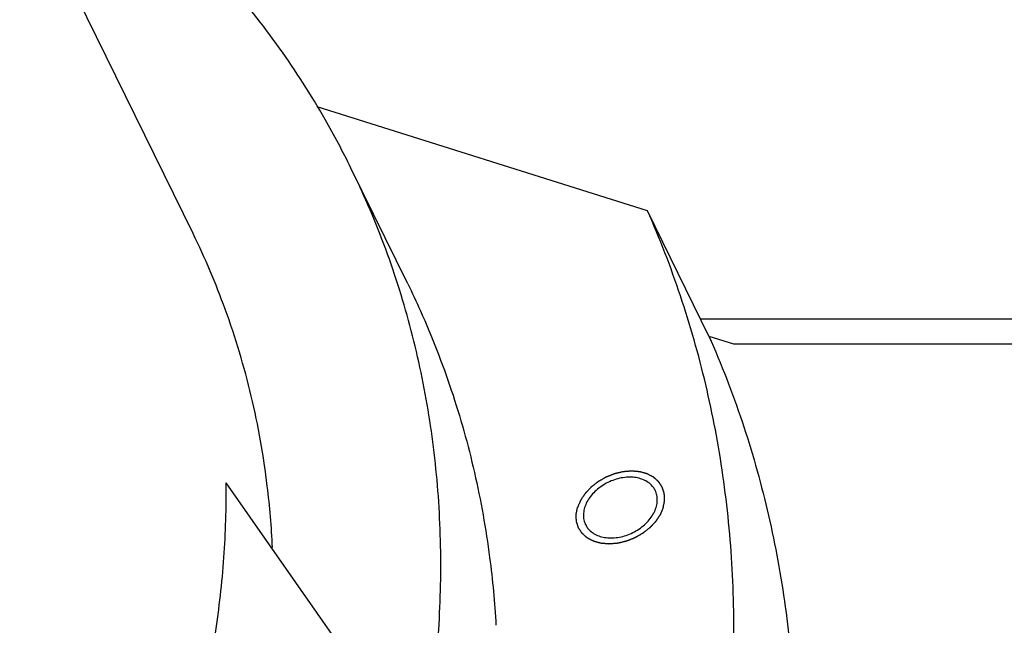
# Model space of a CAD drawing. Header units: millimetres. Extents: x 0 to 594, y 0 to 420.
# Tile 135 of 256: x 557.38 to 563.72, y 210.23 to 214.13. Entities that reach past the tile are written whole.
import ezdxf

# ---------------------------------------------------------------- set-up
doc = ezdxf.new("R2010")
doc.units = ezdxf.units.MM
doc.header["$LTSCALE"] = 32.67
doc.layers.get('0').update_dxf_attribs({"linetype": 'CONTINUOUS'})

msp = doc.modelspace()

# ---------------------------------------------------------------- linework, layer by layer
at = {"color": 7, "linetype": 'CONTINUOUS'}
for p, q in [((558.49569, 212.75215), (556.50266, 216.81353)), ((561.42483, 212.90015), (559.29563, 213.56844)), ((559.87975, 212.42865), (559.5137, 213.17458)), ((561.82139, 212.09205), (561.42483, 212.90015)), ((561.76638, 212.20415), (567.61787, 212.20415)), ((561.82139, 212.09205), (561.9795, 212.04243)), ((561.9795, 212.04243), (566.1497, 212.04243)), ((559.53145, 209.97193), (558.70903, 211.14692))]:
    msp.add_line(p, q, dxfattribs=at)
for points, knots in [([(559.51371, 213.17455), (559.46164, 213.28065), (559.32032, 213.5467), (559.05808, 213.95582), (558.83027, 214.24449), (558.70937, 214.38349)], [0, 0, 0, 0, 0.2434904, 0.620313, 1, 1, 1, 1]), ([(560.00101, 209.51728), (560.01038, 209.5742), (560.04852, 209.82472), (560.09174, 210.26822), (560.09708, 210.84472), (560.05064, 211.40942), (559.9526, 211.95939), (559.80343, 212.49176), (559.64686, 212.89347), (559.54198, 213.11695), (559.51371, 213.17455)], [0, 0, 0, 0, 0.0461559, 0.2027248, 0.3561645, 0.5069207, 0.6555193, 0.8025542, 0.9486708, 1, 1, 1, 1]), ([(561.94975, 209.48946), (561.96465, 209.65056), (561.98714, 210.0172), (561.98015, 210.58693), (561.92058, 211.19158), (561.80922, 211.78101), (561.64657, 212.35248), (561.50414, 212.72048), (561.42483, 212.90015)], [0, 0, 0, 0, 0.1391339, 0.3157395, 0.489555, 0.6611248, 0.8310552, 1, 1, 1, 1]), ([(559.00792, 210.73073), (559.00156, 210.86238), (558.97403, 211.19021), (558.88231, 211.70613), (558.71921, 212.2514), (558.57354, 212.5935), (558.49567, 212.75219)], [0, 0, 0, 0, 0.1883155, 0.4695875, 0.7474861, 1, 1, 1, 1]), ([(559.87976, 212.42862), (559.90803, 212.37101), (560.01291, 212.14754), (560.16948, 211.74582), (560.31865, 211.21345), (560.40927, 210.70512), (560.44002, 210.37438), (560.44838, 210.22841)], [0, 0, 0, 0, 0.0841436, 0.323661, 0.5646831, 0.8082681, 1, 1, 1, 1]), ([(561.82139, 212.09205), (561.90069, 211.91239), (562.04313, 211.54439), (562.20577, 210.97292), (562.31713, 210.38349), (562.37671, 209.77884), (562.38428, 209.16171), (562.33986, 208.53486), (562.24368, 207.90111), (562.09622, 207.26328), (561.89818, 206.62422), (561.65046, 205.98675), (561.3542, 205.3537), (561.05688, 204.81196), (560.85531, 204.4841), (560.7761, 204.36037)], [0, 0, 0, 0, 0.0724914, 0.145406, 0.2190241, 0.2936059, 0.369385, 0.4465631, 0.5253072, 0.6057473, 0.687976, 0.7720494, 0.8579879, 0.9457786, 1, 1, 1, 1]), ([(558.41228, 209.1886), (558.46275, 209.35191), (558.55122, 209.67871), (558.646, 210.17222), (558.70094, 210.66144), (558.71091, 210.98625), (558.70903, 211.14692)], [0, 0, 0, 0, 0.2579245, 0.5103257, 0.7575538, 1, 1, 1, 1]), ([(561.47452, 211.09729), (561.47074, 211.10497), (561.46018, 211.12203), (561.43756, 211.14487), (561.40679, 211.16396), (561.37083, 211.1769), (561.33093, 211.18336), (561.28839, 211.1832), (561.24463, 211.17645), (561.20108, 211.16336), (561.15919, 211.14438), (561.12033, 211.12012), (561.08581, 211.09139), (561.05677, 211.05914), (561.03419, 211.02441), (561.02365, 210.99959), (561.01981, 210.98717)], [0, 0, 0, 0, 0.0452107, 0.1053801, 0.1684294, 0.2353139, 0.3063634, 0.3813374, 0.4595381, 0.5399373, 0.621301, 0.7023092, 0.7816735, 0.858255, 0.9311865, 1, 1, 1, 1]), ([(561.48035, 210.98717), (561.48396, 210.99886), (561.48882, 211.02239), (561.48812, 211.0577), (561.48136, 211.08242), (561.47565, 211.09498), (561.47452, 211.09729)], [0, 0, 0, 0, 0.3255326, 0.6339697, 0.9317015, 1, 1, 1, 1]), ([(561.01981, 210.98717), (561.0162, 210.97548), (561.01134, 210.95195), (561.01204, 210.91663), (561.0188, 210.89192), (561.02451, 210.87936), (561.02564, 210.87705)], [0, 0, 0, 0, 0.3255326, 0.6339697, 0.9317015, 1, 1, 1, 1]), ([(561.02564, 210.87705), (561.02942, 210.86936), (561.03998, 210.85231), (561.0626, 210.82947), (561.09337, 210.81038), (561.12933, 210.79744), (561.16923, 210.79098), (561.21177, 210.79114), (561.25553, 210.79789), (561.29908, 210.81097), (561.34097, 210.82996), (561.37983, 210.85422), (561.41435, 210.88294), (561.44339, 210.9152), (561.46597, 210.94993), (561.47651, 210.97475), (561.48035, 210.98717)], [0, 0, 0, 0, 0.0452107, 0.1053801, 0.1684294, 0.2353139, 0.3063634, 0.3813374, 0.4595381, 0.5399373, 0.621301, 0.7023092, 0.7816735, 0.858255, 0.9311865, 1, 1, 1, 1])]:
    msp.add_open_spline(points, degree=3, knots=knots, dxfattribs=at)
at = {"color": 2, "linetype": 'CONTINUOUS'}
for points in [[(561.5264, 210.98717, 3.57692), (561.52677, 210.98907, 3.57543), (561.5275, 210.99287, 3.57247), (561.52861, 210.99858, 3.56802), (561.52971, 211.00429, 3.56357), (561.53082, 211.00999, 3.55912), (561.53174, 211.01475, 3.55542), (561.53248, 211.01855, 3.55245), (561.53303, 211.0214, 3.55023), (561.53349, 211.02378, 3.54837), (561.53386, 211.02568, 3.54689), (561.53414, 211.02711, 3.54578), (561.53441, 211.02853, 3.54466), (561.53464, 211.02972, 3.54374), (561.53483, 211.03067, 3.543), (561.53494, 211.03127, 3.54253), (561.53503, 211.03174, 3.54216), (561.5351, 211.0321, 3.54188), (561.53516, 211.0324, 3.54165), (561.5352, 211.03261, 3.54149), (561.53522, 211.03272, 3.5414), (561.53525, 211.03281, 3.54133), (561.53524, 211.0329, 3.54125), (561.53523, 211.03301, 3.54115), (561.53522, 211.03321, 3.54098), (561.53521, 211.0335, 3.54072), (561.53519, 211.03384, 3.54042), (561.53517, 211.0343, 3.54002), (561.53515, 211.03487, 3.53952), (561.5351, 211.03579, 3.53871), (561.53505, 211.03693, 3.5377), (561.53499, 211.0383, 3.53649), (561.53493, 211.03967, 3.53528), (561.53484, 211.0415, 3.53367), (561.53474, 211.04379, 3.53166), (561.53461, 211.04653, 3.52924), (561.53444, 211.05019, 3.52602), (561.53423, 211.05477, 3.52199), (561.53402, 211.05934, 3.51796), (561.53385, 211.063, 3.51474), (561.53373, 211.06574, 3.51232), (561.53362, 211.06803, 3.5103), (561.53354, 211.06986, 3.50869), (561.53347, 211.07123, 3.50748), (561.53341, 211.0726, 3.50627), (561.53336, 211.07375, 3.50527), (561.53332, 211.07466, 3.50446), (561.53329, 211.07523, 3.50396), (561.53327, 211.07569, 3.50355), (561.53325, 211.07603, 3.50325), (561.53324, 211.07632, 3.503), (561.53323, 211.07652, 3.50282), (561.53322, 211.07663, 3.50272), (561.53323, 211.07672, 3.50265), (561.5332, 211.0768, 3.50257), (561.53316, 211.0769, 3.50246), (561.5331, 211.07709, 3.50228), (561.53302, 211.07735, 3.50202), (561.53292, 211.07767, 3.5017), (561.53279, 211.07809, 3.50128), (561.53262, 211.07862, 3.50076), (561.53236, 211.07946, 3.49992), (561.53202, 211.08052, 3.49887), (561.53162, 211.08178, 3.49761), (561.53122, 211.08305, 3.49635), (561.53069, 211.08473, 3.49467), (561.53002, 211.08684, 3.49257), (561.52922, 211.08937, 3.49005), (561.52815, 211.09275, 3.48669), (561.52682, 211.09697, 3.4825), (561.52549, 211.10118, 3.4783), (561.52442, 211.10456, 3.47494), (561.52362, 211.10709, 3.47242), (561.52295, 211.1092, 3.47032), (561.52242, 211.11089, 3.46864), (561.52202, 211.11215, 3.46738), (561.52162, 211.11342, 3.46612), (561.52129, 211.11447, 3.46507), (561.52102, 211.11532, 3.46423), (561.52085, 211.11584, 3.46371), (561.52072, 211.11627, 3.46329), (561.52062, 211.11658, 3.46297), (561.52053, 211.11684, 3.46271), (561.52048, 211.11703, 3.46253), (561.52044, 211.11713, 3.46242), (561.52042, 211.11722, 3.46235), (561.52037, 211.11728, 3.46226), (561.52031, 211.11738, 3.46216), (561.5202, 211.11754, 3.46197), (561.52005, 211.11778, 3.4617), (561.51987, 211.11806, 3.46138), (561.51962, 211.11844, 3.46095), (561.51931, 211.11891, 3.46042), (561.51882, 211.11966, 3.45956), (561.51821, 211.1206, 3.45849), (561.51747, 211.12173, 3.45721), (561.51673, 211.12286, 3.45592), (561.51575, 211.12436, 3.45421), (561.51452, 211.12624, 3.45207), (561.51304, 211.1285, 3.4495), (561.51108, 211.13151, 3.44608), (561.50862, 211.13528, 3.44179), (561.50616, 211.13904, 3.43751), (561.50419, 211.14205, 3.43409), (561.50272, 211.14431, 3.43152), (561.50149, 211.14619, 3.42938), (561.5005, 211.14769, 3.42767), (561.49977, 211.14882, 3.42638), (561.49903, 211.14995, 3.4251), (561.49841, 211.15089, 3.42403), (561.49792, 211.15164, 3.42317), (561.49762, 211.15211, 3.42264), (561.49737, 211.15249, 3.42221), (561.49719, 211.15277, 3.42189), (561.49703, 211.15301, 3.42162), (561.49692, 211.15317, 3.42143), (561.49686, 211.15327, 3.42132), (561.49682, 211.15334, 3.42124), (561.49675, 211.15339, 3.42117), (561.49667, 211.15347, 3.42107), (561.49652, 211.1536, 3.42089), (561.49631, 211.15379, 3.42064), (561.49605, 211.15402, 3.42033), (561.49571, 211.15432, 3.41993), (561.49528, 211.1547, 3.41942), (561.4946, 211.15531, 3.41861), (561.49375, 211.15607, 3.4176), (561.49273, 211.15698, 3.41638), (561.49171, 211.15789, 3.41517), (561.49035, 211.1591, 3.41355), (561.48865, 211.16061, 3.41152), (561.48661, 211.16243, 3.40909), (561.48388, 211.16486, 3.40585), (561.48048, 211.16789, 3.4018), (561.47707, 211.17092, 3.39774), (561.47435, 211.17335, 3.3945), (561.47231, 211.17517, 3.39207), (561.47061, 211.17669, 3.39005), (561.46925, 211.1779, 3.38843), (561.46823, 211.17881, 3.38721), (561.4672, 211.17972, 3.38599), (561.46635, 211.18048, 3.38498), (561.46567, 211.18108, 3.38417), (561.46525, 211.18146, 3.38366), (561.46491, 211.18177, 3.38326), (561.46465, 211.18199, 3.38296), (561.46444, 211.18218, 3.3827), (561.46429, 211.18232, 3.38253), (561.4642, 211.18239, 3.38242), (561.46415, 211.18245, 3.38235), (561.46406, 211.18249, 3.38228), (561.46396, 211.18255, 3.38218), (561.46377, 211.18265, 3.38202), (561.4635, 211.18279, 3.38179), (561.46318, 211.18296, 3.38151), (561.46276, 211.18318, 3.38113), (561.46223, 211.18346, 3.38066), (561.46138, 211.18392, 3.37991), (561.46031, 211.18448, 3.37898), (561.45904, 211.18516, 3.37786), (561.45776, 211.18583, 3.37673), (561.45606, 211.18674, 3.37524), (561.45393, 211.18787, 3.37336), (561.45138, 211.18922, 3.37112), (561.44798, 211.19103, 3.36812), (561.44373, 211.19328, 3.36438), (561.43947, 211.19554, 3.36064), (561.43607, 211.19735, 3.35764), (561.43352, 211.1987, 3.3554), (561.43139, 211.19983, 3.35353), (561.42969, 211.20073, 3.35203), (561.42841, 211.20141, 3.3509), (561.42714, 211.20209, 3.34978), (561.42608, 211.20265, 3.34885), (561.42523, 211.20311, 3.3481), (561.42469, 211.20339, 3.34763), (561.42427, 211.20361, 3.34726), (561.42395, 211.20378, 3.34697), (561.42368, 211.20392, 3.34674), (561.4235, 211.20402, 3.34658), (561.42339, 211.20408, 3.34648), (561.42331, 211.20413, 3.34641), (561.42322, 211.20415, 3.34635), (561.4231, 211.20418, 3.34627), (561.42288, 211.20424, 3.34613), (561.42257, 211.20433, 3.34592), (561.4222, 211.20444, 3.34567), (561.42171, 211.20457, 3.34534), (561.42109, 211.20475, 3.34493), (561.4201, 211.20503, 3.34427), (561.41886, 211.20538, 3.34345), (561.41738, 211.2058, 3.34246), (561.4159, 211.20622, 3.34147), (561.41392, 211.20677, 3.34016), (561.41145, 211.20747, 3.33851), (561.40849, 211.20831, 3.33654), (561.40454, 211.20943, 3.3339), (561.3996, 211.21083, 3.33061), (561.39466, 211.21222, 3.32732), (561.3907, 211.21334, 3.32468), (561.38774, 211.21418, 3.32271), (561.38527, 211.21488, 3.32106), (561.38329, 211.21544, 3.31975), (561.38181, 211.21585, 3.31876), (561.38033, 211.21627, 3.31777), (561.37909, 211.21662, 3.31695), (561.37811, 211.2169, 3.31629), (561.37749, 211.21708, 3.31588), (561.377, 211.21722, 3.31555), (561.37662, 211.21732, 3.3153), (561.37632, 211.21741, 3.3151), (561.3761, 211.21747, 3.31495), (561.37598, 211.2175, 3.31487), (561.37589, 211.21754, 3.31481), (561.37578, 211.21754, 3.31476), (561.37564, 211.21755, 3.31469), (561.3754, 211.21757, 3.31457), (561.37505, 211.2176, 3.31439), (561.37464, 211.21764, 3.31419), (561.37408, 211.21769, 3.31391), (561.37339, 211.21775, 3.31357), (561.37228, 211.21784, 3.31302), (561.3709, 211.21796, 3.31233), (561.36924, 211.21811, 3.3115), (561.36757, 211.21825, 3.31067), (561.36536, 211.21845, 3.30957), (561.36259, 211.21869, 3.30819), (561.35926, 211.21898, 3.30653), (561.35483, 211.21937, 3.30433), (561.34929, 211.21985, 3.30157), (561.34375, 211.22033, 3.29881), (561.33932, 211.22072, 3.2966), (561.336, 211.22101, 3.29495), (561.33323, 211.22125, 3.29357), (561.33101, 211.22144, 3.29247), (561.32935, 211.22159, 3.29164), (561.32769, 211.22173, 3.29081), (561.3263, 211.22185, 3.29012), (561.32519, 211.22195, 3.28957), (561.3245, 211.22201, 3.28922), (561.32395, 211.22206, 3.28895), (561.32353, 211.22209, 3.28874), (561.32318, 211.22212, 3.28857), (561.32294, 211.22215, 3.28845), (561.3228, 211.22216, 3.28838), (561.3227, 211.22217, 3.28832), (561.32259, 211.22216, 3.28829), (561.32245, 211.22215, 3.28824), (561.3222, 211.22213, 3.28815), (561.32184, 211.2221, 3.28802), (561.32141, 211.22206, 3.28787), (561.32084, 211.22201, 3.28767), (561.32012, 211.22196, 3.28742), (561.31897, 211.22186, 3.28701), (561.31754, 211.22175, 3.28651), (561.31582, 211.22161, 3.2859), (561.3141, 211.22147, 3.28529), (561.3118, 211.22128, 3.28448), (561.30894, 211.22105, 3.28347), (561.3055, 211.22077, 3.28226), (561.30091, 211.22039, 3.28064), (561.29517, 211.21993, 3.27862), (561.28944, 211.21946, 3.27659), (561.28485, 211.21909, 3.27498), (561.28141, 211.21881, 3.27376), (561.27854, 211.21858, 3.27275), (561.27625, 211.21839, 3.27194), (561.27453, 211.21825, 3.27134), (561.27281, 211.21811, 3.27073), (561.27137, 211.21799, 3.27022), (561.27023, 211.2179, 3.26982), (561.26951, 211.21784, 3.26957), (561.26894, 211.2178, 3.26936), (561.26851, 211.21776, 3.26921), (561.26815, 211.21773, 3.26909), (561.2679, 211.21771, 3.269), (561.26775, 211.2177, 3.26895), (561.26765, 211.2177, 3.2689), (561.26754, 211.21766, 3.26889), (561.26739, 211.21763, 3.26885), (561.26714, 211.21757, 3.2688), (561.26678, 211.21748, 3.26872), (561.26634, 211.21738, 3.26862), (561.26576, 211.21724, 3.2685), (561.26503, 211.21707, 3.26834), (561.26387, 211.21679, 3.26809), (561.26242, 211.21645, 3.26777), (561.26068, 211.21603, 3.26739), (561.25894, 211.21562, 3.26701), (561.25662, 211.21507, 3.26651), (561.25372, 211.21438, 3.26587), (561.25023, 211.21355, 3.26511), (561.24559, 211.21244, 3.2641), (561.23979, 211.21106, 3.26284), (561.23398, 211.20968, 3.26157), (561.22934, 211.20858, 3.26056), (561.22585, 211.20775, 3.2598), (561.22295, 211.20706, 3.25917), (561.22063, 211.20651, 3.25867), (561.21889, 211.20609, 3.25829), (561.21715, 211.20568, 3.25791), (561.2157, 211.20533, 3.25759), (561.21454, 211.20506, 3.25734), (561.21381, 211.20488, 3.25718), (561.21323, 211.20475, 3.25705), (561.21279, 211.20464, 3.25696), (561.21243, 211.20456, 3.25688), (561.21218, 211.2045, 3.25682), (561.21203, 211.20446, 3.25679), (561.21192, 211.20444, 3.25677), (561.21182, 211.20439, 3.25676), (561.21168, 211.20434, 3.25675), (561.21143, 211.20424, 3.25673), (561.21108, 211.2041, 3.2567), (561.21065, 211.20393, 3.25667), (561.21009, 211.20371, 3.25662), (561.20938, 211.20343, 3.25656), (561.20825, 211.20298, 3.25647), (561.20684, 211.20242, 3.25636), (561.20514, 211.20174, 3.25622), (561.20344, 211.20107, 3.25608), (561.20118, 211.20017, 3.2559), (561.19836, 211.19905, 3.25567), (561.19496, 211.19771, 3.2554), (561.19044, 211.19591, 3.25503), (561.18479, 211.19367, 3.25457), (561.17914, 211.19143, 3.25411), (561.17461, 211.18963, 3.25375), (561.17122, 211.18829, 3.25347), (561.1684, 211.18716, 3.25325), (561.16613, 211.18627, 3.25306), (561.16444, 211.18559, 3.25292), (561.16274, 211.18492, 3.25279), (561.16133, 211.18436, 3.25267), (561.1602, 211.18391, 3.25258), (561.15949, 211.18363, 3.25252), (561.15893, 211.18341, 3.25248), (561.1585, 211.18324, 3.25244), (561.15815, 211.1831, 3.25242), (561.1579, 211.183, 3.25239), (561.15776, 211.18294, 3.25239), (561.15765, 211.18291, 3.25237), (561.15755, 211.18284, 3.25238), (561.15742, 211.18277, 3.25239), (561.15718, 211.18263, 3.25241), (561.15685, 211.18244, 3.25243), (561.15644, 211.18221, 3.25246), (561.15591, 211.1819, 3.2525), (561.15524, 211.18152, 3.25255), (561.15416, 211.1809, 3.25262), (561.15282, 211.18013, 3.25272), (561.1512, 211.17921, 3.25283), (561.14959, 211.17828, 3.25295), (561.14744, 211.17705, 3.2531), (561.14475, 211.17551, 3.25329), (561.14153, 211.17366, 3.25352), (561.13723, 211.1712, 3.25382), (561.13185, 211.16812, 3.2542), (561.12647, 211.16504, 3.25458), (561.12217, 211.16258, 3.25489), (561.11895, 211.16073, 3.25511), (561.11626, 211.15919, 3.25531), (561.11411, 211.15796, 3.25546), (561.11249, 211.15703, 3.25557), (561.11088, 211.15611, 3.25569), (561.10954, 211.15534, 3.25578), (561.10846, 211.15472, 3.25586), (561.10779, 211.15434, 3.2559), (561.10725, 211.15403, 3.25594), (561.10685, 211.1538, 3.25597), (561.10651, 211.15361, 3.256), (561.10628, 211.15347, 3.25601), (561.10615, 211.15339, 3.25602), (561.10604, 211.15334, 3.25602), (561.10596, 211.15327, 3.25605), (561.10584, 211.15318, 3.25608), (561.10563, 211.15301, 3.25613), (561.10534, 211.15278, 3.25621), (561.10498, 211.15251, 3.2563), (561.10451, 211.15214, 3.25641), (561.10393, 211.15168, 3.25656), (561.10298, 211.15094, 3.2568), (561.10181, 211.15001, 3.2571), (561.1004, 211.14891, 3.25746), (561.09898, 211.1478, 3.25781), (561.0971, 211.14632, 3.25829), (561.09475, 211.14448, 3.25889), (561.09192, 211.14226, 3.2596), (561.08816, 211.13931, 3.26055), (561.08345, 211.13562, 3.26174), (561.07875, 211.13193, 3.26293), (561.07498, 211.12897, 3.26389), (561.07216, 211.12676, 3.2646), (561.0698, 211.12491, 3.2652), (561.06792, 211.12343, 3.26567), (561.06651, 211.12233, 3.26603), (561.0651, 211.12122, 3.26639), (561.06392, 211.1203, 3.26669), (561.06298, 211.11956, 3.26692), (561.06239, 211.1191, 3.26707), (561.06192, 211.11873, 3.26719), (561.06157, 211.11845, 3.26728), (561.06127, 211.11822, 3.26736), (561.06107, 211.11806, 3.26741), (561.06095, 211.11797, 3.26744), (561.06086, 211.1179, 3.26746), (561.06079, 211.11782, 3.2675), (561.06069, 211.11771, 3.26754), (561.06052, 211.11753, 3.26763), (561.06027, 211.11727, 3.26775), (561.05997, 211.11695, 3.2679), (561.05958, 211.11653, 3.26809), (561.05908, 211.116, 3.26834), (561.05829, 211.11516, 3.26873), (561.0573, 211.11411, 3.26922), (561.05612, 211.11284, 3.26981), (561.05493, 211.11158, 3.27039), (561.05335, 211.1099, 3.27117), (561.05137, 211.10779, 3.27215), (561.04899, 211.10527, 3.27332), (561.04583, 211.1019, 3.27489), (561.04187, 211.09769, 3.27684), (561.03792, 211.09348, 3.2788), (561.03475, 211.09011, 3.28036), (561.03238, 211.08758, 3.28154), (561.0304, 211.08548, 3.28251), (561.02882, 211.08379, 3.2833), (561.02763, 211.08253, 3.28388), (561.02645, 211.08127, 3.28447), (561.02546, 211.08021, 3.28496), (561.02467, 211.07937, 3.28535), (561.02417, 211.07885, 3.28559), (561.02378, 211.07842, 3.28579), (561.02348, 211.07811, 3.28593), (561.02323, 211.07785, 3.28606), (561.02306, 211.07766, 3.28614), (561.02296, 211.07756, 3.28619), (561.02288, 211.07748, 3.28622), (561.02283, 211.07739, 3.28628), (561.02275, 211.07728, 3.28634), (561.02262, 211.07708, 3.28646), (561.02243, 211.07679, 3.28662), (561.0222, 211.07645, 3.28682), (561.02189, 211.07599, 3.28709), (561.02151, 211.07542, 3.28742), (561.0209, 211.07451, 3.28795), (561.02014, 211.07337, 3.28861), (561.01922, 211.07199, 3.2894), (561.01831, 211.07062, 3.2902), (561.01708, 211.0688, 3.29125), (561.01556, 211.06651, 3.29258), (561.01372, 211.06377, 3.29416), (561.01128, 211.06012, 3.29628), (561.00823, 211.05555, 3.29892), (561.00517, 211.05098, 3.30157), (561.00273, 211.04732, 3.30368), (561.0009, 211.04458, 3.30527), (560.99937, 211.0423, 3.30659), (560.99815, 211.04047, 3.30765), (560.99723, 211.0391, 3.30845), (560.99632, 211.03773, 3.30924), (560.99555, 211.03659, 3.3099), (560.99494, 211.03567, 3.31043), (560.99456, 211.0351, 3.31076), (560.99425, 211.03465, 3.31102), (560.99402, 211.0343, 3.31122), (560.99383, 211.03402, 3.31139), (560.9937, 211.03382, 3.3115), (560.99363, 211.0337, 3.31157), (560.99356, 211.03362, 3.31162), (560.99353, 211.03353, 3.31168), (560.99348, 211.03341, 3.31176), (560.99339, 211.03319, 3.31191), (560.99326, 211.03289, 3.31211), (560.9931, 211.03253, 3.31236), (560.9929, 211.03204, 3.31269), (560.99264, 211.03144, 3.3131), (560.99223, 211.03047, 3.31376), (560.99171, 211.02926, 3.31459), (560.99109, 211.02781, 3.31558), (560.99047, 211.02636, 3.31656), (560.98965, 211.02442, 3.31788), (560.98862, 211.02201, 3.31953), (560.98738, 211.0191, 3.32151), (560.98573, 211.01523, 3.32415), (560.98366, 211.01039, 3.32744), (560.98119, 211.00459, 3.3314), (560.97871, 210.99878, 3.33535), (560.97624, 210.99297, 3.33931), (560.97459, 210.9891, 3.34195), (560.97376, 210.98717, 3.34326)], [(561.5264, 210.98717, 3.57692), (561.52559, 210.98527, 3.57821), (561.52398, 210.98146, 3.58081), (561.52156, 210.97576, 3.5847), (561.51914, 210.97005, 3.58859), (561.51671, 210.96435, 3.59248), (561.5147, 210.95959, 3.59573), (561.51308, 210.95579, 3.59832), (561.51187, 210.95293, 3.60027), (561.51086, 210.95056, 3.60189), (561.51006, 210.94866, 3.60319), (561.50945, 210.94723, 3.60416), (561.50885, 210.9458, 3.60513), (561.50834, 210.94461, 3.60594), (561.50794, 210.94366, 3.60659), (561.50769, 210.94307, 3.607), (561.50748, 210.94259, 3.60732), (561.50733, 210.94224, 3.60757), (561.50721, 210.94194, 3.60777), (561.50712, 210.94173, 3.60791), (561.50707, 210.94161, 3.60799), (561.50704, 210.94152, 3.60806), (561.50697, 210.94144, 3.6081), (561.5069, 210.94132, 3.60817), (561.50676, 210.94112, 3.60829), (561.50658, 210.94084, 3.60845), (561.50635, 210.94049, 3.60865), (561.50604, 210.94004, 3.60892), (561.50566, 210.93947, 3.60925), (561.50506, 210.93855, 3.60978), (561.5043, 210.93741, 3.61044), (561.50339, 210.93604, 3.61124), (561.50248, 210.93466, 3.61204), (561.50126, 210.93283, 3.6131), (561.49974, 210.93055, 3.61443), (561.49792, 210.9278, 3.61602), (561.49549, 210.92414, 3.61815), (561.49245, 210.91957, 3.6208), (561.48942, 210.915, 3.62346), (561.48699, 210.91134, 3.62559), (561.48516, 210.90859, 3.62718), (561.48365, 210.90631, 3.62851), (561.48243, 210.90448, 3.62957), (561.48152, 210.90311, 3.63037), (561.48061, 210.90173, 3.63116), (561.47985, 210.90059, 3.63183), (561.47924, 210.89968, 3.63236), (561.47886, 210.8991, 3.63269), (561.47856, 210.89865, 3.63296), (561.47833, 210.8983, 3.63316), (561.47814, 210.89802, 3.63332), (561.47801, 210.89782, 3.63344), (561.47793, 210.8977, 3.6335), (561.47788, 210.89762, 3.63356), (561.4778, 210.89754, 3.63359), (561.4777, 210.89743, 3.63364), (561.47753, 210.89725, 3.63373), (561.47728, 210.89698, 3.63385), (561.47699, 210.89667, 3.634), (561.47659, 210.89625, 3.63419), (561.4761, 210.89572, 3.63444), (561.47531, 210.89488, 3.63483), (561.47433, 210.89382, 3.63533), (561.47315, 210.89256, 3.63592), (561.47196, 210.89129, 3.63651), (561.47039, 210.8896, 3.63729), (561.46842, 210.88749, 3.63828), (561.46605, 210.88496, 3.63946), (561.4629, 210.88159, 3.64103), (561.45896, 210.87737, 3.643), (561.45502, 210.87315, 3.64497), (561.45187, 210.86978, 3.64654), (561.4495, 210.86725, 3.64772), (561.44753, 210.86514, 3.64871), (561.44596, 210.86345, 3.6495), (561.44477, 210.86218, 3.65009), (561.44359, 210.86092, 3.65068), (561.44261, 210.85986, 3.65117), (561.44182, 210.85902, 3.65156), (561.44132, 210.85849, 3.65181), (561.44093, 210.85807, 3.65201), (561.44064, 210.85776, 3.65215), (561.44039, 210.85749, 3.65228), (561.44022, 210.85731, 3.65236), (561.44012, 210.8572, 3.65241), (561.44005, 210.85712, 3.65245), (561.43995, 210.85705, 3.65247), (561.43984, 210.85696, 3.6525), (561.43963, 210.85679, 3.65255), (561.43933, 210.85656, 3.65263), (561.43897, 210.85628, 3.65272), (561.43849, 210.8559, 3.65284), (561.43789, 210.85543, 3.653), (561.43693, 210.85468, 3.65324), (561.43574, 210.85374, 3.65355), (561.4343, 210.85261, 3.65391), (561.43287, 210.85148, 3.65428), (561.43095, 210.84997, 3.65476), (561.42856, 210.84809, 3.65537), (561.42569, 210.84583, 3.65611), (561.42186, 210.84282, 3.65708), (561.41708, 210.83906, 3.6583), (561.4123, 210.8353, 3.65952), (561.40847, 210.83229, 3.6605), (561.4056, 210.83003, 3.66123), (561.40321, 210.82815, 3.66184), (561.40129, 210.82664, 3.66232), (561.39986, 210.82551, 3.66269), (561.39842, 210.82439, 3.66306), (561.39723, 210.82345, 3.66336), (561.39627, 210.82269, 3.6636), (561.39567, 210.82222, 3.66376), (561.39519, 210.82185, 3.66388), (561.39483, 210.82156, 3.66397), (561.39453, 210.82133, 3.66405), (561.39433, 210.82116, 3.6641), (561.39421, 210.82107, 3.66413), (561.39412, 210.821, 3.66416), (561.39402, 210.82094, 3.66416), (561.39389, 210.82087, 3.66417), (561.39365, 210.82073, 3.66419), (561.39332, 210.82054, 3.66421), (561.39293, 210.82032, 3.66424), (561.3924, 210.82001, 3.66428), (561.39174, 210.81964, 3.66432), (561.39069, 210.81903, 3.6644), (561.38937, 210.81827, 3.6645), (561.38778, 210.81736, 3.66461), (561.3862, 210.81645, 3.66472), (561.38409, 210.81524, 3.66488), (561.38145, 210.81372, 3.66507), (561.37828, 210.8119, 3.6653), (561.37406, 210.80948, 3.6656), (561.36878, 210.80644, 3.66598), (561.3635, 210.80341, 3.66636), (561.35928, 210.80099, 3.66667), (561.35612, 210.79917, 3.6669), (561.35348, 210.79765, 3.66709), (561.35137, 210.79644, 3.66724), (561.34978, 210.79553, 3.66735), (561.3482, 210.79462, 3.66747), (561.34688, 210.79386, 3.66756), (561.34582, 210.79325, 3.66764), (561.34516, 210.79287, 3.66769), (561.34464, 210.79257, 3.66773), (561.34424, 210.79234, 3.66775), (561.34391, 210.79215, 3.66778), (561.34368, 210.79202, 3.6678), (561.34355, 210.79195, 3.6678), (561.34345, 210.79188, 3.66782), (561.34334, 210.79185, 3.6678), (561.3432, 210.79179, 3.66779), (561.34295, 210.79169, 3.66777), (561.3426, 210.79155, 3.66775), (561.34218, 210.79138, 3.66771), (561.34161, 210.79115, 3.66767), (561.34091, 210.79087, 3.66761), (561.33978, 210.79042, 3.66752), (561.33837, 210.78986, 3.66741), (561.33667, 210.78918, 3.66728), (561.33498, 210.7885, 3.66715), (561.33272, 210.7876, 3.66697), (561.32989, 210.78647, 3.66675), (561.3265, 210.78512, 3.66648), (561.32198, 210.78331, 3.66613), (561.31634, 210.78105, 3.66568), (561.31069, 210.77879, 3.66524), (561.30617, 210.77699, 3.66489), (561.30278, 210.77563, 3.66462), (561.29996, 210.77451, 3.6644), (561.2977, 210.7736, 3.66422), (561.296, 210.77292, 3.66409), (561.29431, 210.77225, 3.66396), (561.2929, 210.77168, 3.66385), (561.29177, 210.77123, 3.66376), (561.29106, 210.77095, 3.6637), (561.2905, 210.77072, 3.66366), (561.29007, 210.77055, 3.66362), (561.28972, 210.77041, 3.6636), (561.28947, 210.77031, 3.66358), (561.28933, 210.77026, 3.66357), (561.28923, 210.77021, 3.66356), (561.28912, 210.77019, 3.66353), (561.28897, 210.77015, 3.6635), (561.28872, 210.77009, 3.66345), (561.28835, 210.77001, 3.66337), (561.28792, 210.7699, 3.66328), (561.28734, 210.76976, 3.66315), (561.28661, 210.76959, 3.663), (561.28545, 210.76931, 3.66275), (561.284, 210.76896, 3.66243), (561.28226, 210.76854, 3.66206), (561.28052, 210.76812, 3.66168), (561.2782, 210.76756, 3.66118), (561.2753, 210.76686, 3.66056), (561.27181, 210.76603, 3.65981), (561.26717, 210.76491, 3.65881), (561.26137, 210.76351, 3.65756), (561.25556, 210.76211, 3.65631), (561.25092, 210.761, 3.65531), (561.24744, 210.76016, 3.65456), (561.24454, 210.75946, 3.65393), (561.24221, 210.7589, 3.65343), (561.24047, 210.75848, 3.65306), (561.23873, 210.75806, 3.65268), (561.23728, 210.75771, 3.65237), (561.23612, 210.75744, 3.65212), (561.2354, 210.75726, 3.65196), (561.23481, 210.75712, 3.65184), (561.23438, 210.75702, 3.65174), (561.23402, 210.75693, 3.65166), (561.23376, 210.75687, 3.65161), (561.23362, 210.75683, 3.65158), (561.23351, 210.7568, 3.65156), (561.2334, 210.7568, 3.65152), (561.23325, 210.75678, 3.65147), (561.233, 210.75676, 3.65138), (561.23263, 210.75673, 3.65125), (561.2322, 210.7567, 3.65109), (561.23161, 210.75665, 3.65089), (561.23088, 210.75659, 3.65063), (561.22971, 210.75649, 3.65022), (561.22825, 210.75637, 3.64971), (561.2265, 210.75623, 3.64909), (561.22475, 210.75608, 3.64848), (561.22242, 210.75589, 3.64766), (561.2195, 210.75565, 3.64663), (561.21599, 210.75536, 3.6454), (561.21132, 210.75497, 3.64376), (561.20548, 210.75449, 3.6417), (561.19965, 210.75401, 3.63965), (561.19498, 210.75362, 3.63801), (561.19147, 210.75333, 3.63678), (561.18855, 210.75309, 3.63575), (561.18622, 210.75289, 3.63493), (561.18447, 210.75275, 3.63432), (561.18271, 210.7526, 3.6337), (561.18126, 210.75248, 3.63319), (561.18009, 210.75239, 3.63278), (561.17936, 210.75233, 3.63252), (561.17877, 210.75228, 3.63231), (561.17834, 210.75224, 3.63216), (561.17797, 210.75221, 3.63203), (561.17772, 210.75219, 3.63194), (561.17757, 210.75218, 3.63189), (561.17746, 210.75217, 3.63186), (561.17736, 210.75218, 3.6318), (561.17722, 210.75219, 3.63173), (561.17698, 210.75221, 3.63162), (561.17664, 210.75224, 3.63145), (561.17623, 210.75228, 3.63124), (561.17569, 210.75232, 3.63097), (561.17501, 210.75238, 3.63064), (561.17392, 210.75247, 3.63009), (561.17256, 210.75259, 3.62942), (561.17092, 210.75273, 3.62861), (561.16929, 210.75287, 3.6278), (561.16711, 210.75306, 3.62671), (561.16439, 210.75329, 3.62536), (561.16112, 210.75357, 3.62374), (561.15676, 210.75394, 3.62158), (561.15132, 210.75441, 3.61887), (561.14587, 210.75487, 3.61617), (561.14151, 210.75525, 3.614), (561.13824, 210.75553, 3.61238), (561.13552, 210.75576, 3.61103), (561.13334, 210.75595, 3.60995), (561.13171, 210.75609, 3.60914), (561.13007, 210.75623, 3.60832), (561.12871, 210.75634, 3.60765), (561.12762, 210.75644, 3.60711), (561.12694, 210.75649, 3.60677), (561.1264, 210.75654, 3.6065), (561.12599, 210.75658, 3.6063), (561.12565, 210.75661, 3.60613), (561.12541, 210.75662, 3.60601), (561.12528, 210.75664, 3.60594), (561.12517, 210.75664, 3.60589), (561.12508, 210.75667, 3.60583), (561.12496, 210.75671, 3.60575), (561.12474, 210.75677, 3.6056), (561.12443, 210.75685, 3.6054), (561.12406, 210.75696, 3.60515), (561.12356, 210.75709, 3.60482), (561.12294, 210.75727, 3.60441), (561.12195, 210.75754, 3.60376), (561.12072, 210.75789, 3.60294), (561.11923, 210.7583, 3.60195), (561.11775, 210.75872, 3.60097), (561.11577, 210.75927, 3.59965), (561.11329, 210.75996, 3.59801), (561.11032, 210.76079, 3.59604), (561.10636, 210.76189, 3.59341), (561.10141, 210.76327, 3.59013), (561.09646, 210.76465, 3.58685), (561.0925, 210.76576, 3.58422), (561.08953, 210.76659, 3.58225), (561.08705, 210.76728, 3.58061), (561.08507, 210.76783, 3.5793), (561.08358, 210.76824, 3.57831), (561.0821, 210.76866, 3.57733), (561.08086, 210.769, 3.57651), (561.07987, 210.76928, 3.57585), (561.07925, 210.76945, 3.57544), (561.07876, 210.76959, 3.57511), (561.07839, 210.76969, 3.57487), (561.07808, 210.76978, 3.57466), (561.07786, 210.76984, 3.57452), (561.07774, 210.76988, 3.57443), (561.07764, 210.7699, 3.57438), (561.07756, 210.76995, 3.5743), (561.07746, 210.77, 3.57421), (561.07727, 210.7701, 3.57405), (561.077, 210.77024, 3.57381), (561.07668, 210.77041, 3.57353), (561.07626, 210.77063, 3.57316), (561.07572, 210.77091, 3.57269), (561.07487, 210.77136, 3.57194), (561.0738, 210.77192, 3.57101), (561.07252, 210.77259, 3.56989), (561.07124, 210.77327, 3.56877), (561.06954, 210.77416, 3.56727), (561.0674, 210.77528, 3.56541), (561.06484, 210.77663, 3.56316), (561.06143, 210.77842, 3.56018), (561.05716, 210.78067, 3.55644), (561.0529, 210.78291, 3.5527), (561.04948, 210.7847, 3.54971), (561.04692, 210.78605, 3.54747), (561.04479, 210.78717, 3.5456), (561.04308, 210.78807, 3.54411), (561.0418, 210.78874, 3.54299), (561.04052, 210.78941, 3.54187), (561.03945, 210.78998, 3.54093), (561.0386, 210.79042, 3.54019), (561.03807, 210.7907, 3.53972), (561.03764, 210.79093, 3.53935), (561.03732, 210.7911, 3.53906), (561.03705, 210.79124, 3.53883), (561.03687, 210.79133, 3.53867), (561.03676, 210.79139, 3.53857), (561.03668, 210.79143, 3.53851), (561.03662, 210.79149, 3.53843), (561.03653, 210.79157, 3.53832), (561.03638, 210.7917, 3.53814), (561.03616, 210.7919, 3.53789), (561.0359, 210.79213, 3.53758), (561.03555, 210.79243, 3.53716), (561.03512, 210.79282, 3.53665), (561.03442, 210.79344, 3.53583), (561.03356, 210.79421, 3.53479), (561.03251, 210.79513, 3.53356), (561.03147, 210.79605, 3.53232), (561.03008, 210.79729, 3.53067), (561.02835, 210.79883, 3.52861), (561.02626, 210.80067, 3.52614), (561.02348, 210.80314, 3.52284), (561.02001, 210.80622, 3.51872), (561.01654, 210.8093, 3.5146), (561.01376, 210.81176, 3.5113), (561.01168, 210.81361, 3.50883), (561.00994, 210.81515, 3.50677), (561.00855, 210.81638, 3.50512), (561.00751, 210.8173, 3.50388), (561.00647, 210.81823, 3.50265), (561.0056, 210.819, 3.50162), (561.00491, 210.81961, 3.50079), (561.00447, 210.82, 3.50028), (561.00412, 210.82031, 3.49986), (561.00386, 210.82054, 3.49955), (561.00365, 210.82073, 3.4993), (561.00349, 210.82086, 3.49912), (561.00341, 210.82094, 3.49901), (561.00334, 210.821, 3.49894), (561.0033, 210.82107, 3.49886), (561.00324, 210.82116, 3.49875), (561.00313, 210.82132, 3.49857), (561.00298, 210.82155, 3.49831), (561.0028, 210.82183, 3.49799), (561.00256, 210.8222, 3.49757), (561.00225, 210.82266, 3.49704), (561.00177, 210.8234, 3.4962), (561.00116, 210.82432, 3.49515), (561.00043, 210.82543, 3.49389), (560.99971, 210.82654, 3.49263), (560.99874, 210.82801, 3.49095), (560.99752, 210.82986, 3.48884), (560.99607, 210.83207, 3.48632), (560.99413, 210.83503, 3.48295), (560.9917, 210.83872, 3.47875), (560.98928, 210.84241, 3.47454), (560.98734, 210.84536, 3.47118), (560.98589, 210.84758, 3.46865), (560.98467, 210.84943, 3.46655), (560.9837, 210.8509, 3.46487), (560.98298, 210.85201, 3.46361), (560.98225, 210.85312, 3.46235), (560.98164, 210.85404, 3.46129), (560.98116, 210.85478, 3.46045), (560.98085, 210.85524, 3.45993), (560.98061, 210.85561, 3.45951), (560.98043, 210.85589, 3.45919), (560.98028, 210.85612, 3.45893), (560.98017, 210.85628, 3.45874), (560.98011, 210.85637, 3.45864), (560.98006, 210.85644, 3.45856), (560.98004, 210.85652, 3.45848), (560.98001, 210.85662, 3.45838), (560.97995, 210.85681, 3.45819), (560.97986, 210.85707, 3.45793), (560.97976, 210.85739, 3.45762), (560.97963, 210.85781, 3.4572), (560.97946, 210.85833, 3.45667), (560.97919, 210.85918, 3.45583), (560.97885, 210.86023, 3.45478), (560.97844, 210.86149, 3.45352), (560.97804, 210.86276, 3.45226), (560.97749, 210.86444, 3.45058), (560.97682, 210.86654, 3.44848), (560.97601, 210.86907, 3.44596), (560.97492, 210.87244, 3.4426), (560.97357, 210.87665, 3.4384), (560.97222, 210.88086, 3.4342), (560.97113, 210.88423, 3.43084), (560.97032, 210.88675, 3.42832), (560.96964, 210.88886, 3.42622), (560.9691, 210.89054, 3.42454), (560.9687, 210.89181, 3.42328), (560.96829, 210.89307, 3.42202), (560.96795, 210.89412, 3.42097), (560.96768, 210.89497, 3.42013), (560.96751, 210.89549, 3.41961), (560.96738, 210.89591, 3.41919), (560.96728, 210.89623, 3.41887), (560.96719, 210.89649, 3.41861), (560.96713, 210.89668, 3.41843), (560.9671, 210.89678, 3.41832), (560.96707, 210.89686, 3.41824), (560.96707, 210.89695, 3.41817), (560.96706, 210.89706, 3.41807), (560.96705, 210.89726, 3.41789), (560.96704, 210.89754, 3.41764), (560.96702, 210.89789, 3.41734), (560.967, 210.89834, 3.41693), (560.96697, 210.89892, 3.41643), (560.96692, 210.89983, 3.41562), (560.96687, 210.90097, 3.41461), (560.9668, 210.90234, 3.4134), (560.96673, 210.90371, 3.41219), (560.96663, 210.90554, 3.41058), (560.96652, 210.90782, 3.40856), (560.96638, 210.91057, 3.40614), (560.9662, 210.91422, 3.40292), (560.96597, 210.91879, 3.39888), (560.96574, 210.92336, 3.39485), (560.96555, 210.92701, 3.39162), (560.96541, 210.92975, 3.3892), (560.9653, 210.93204, 3.38718), (560.96521, 210.93387, 3.38557), (560.96514, 210.93524, 3.38436), (560.96507, 210.93661, 3.38315), (560.96501, 210.93775, 3.38214), (560.96496, 210.93866, 3.38133), (560.96493, 210.93923, 3.38083), (560.96491, 210.93969, 3.38043), (560.96489, 210.94003, 3.38012), (560.96488, 210.94032, 3.37987), (560.96487, 210.94052, 3.3797), (560.96487, 210.94063, 3.3796), (560.96485, 210.94072, 3.37952), (560.96488, 210.94081, 3.37945), (560.9649, 210.94093, 3.37935), (560.96494, 210.94114, 3.37919), (560.965, 210.94144, 3.37895), (560.96507, 210.94181, 3.37867), (560.96516, 210.94229, 3.37829), (560.96528, 210.9429, 3.37782), (560.96546, 210.94386, 3.37706), (560.96569, 210.94507, 3.37612), (560.96597, 210.94653, 3.37499), (560.96625, 210.94798, 3.37385), (560.96662, 210.94991, 3.37234), (560.96708, 210.95233, 3.37046), (560.96764, 210.95523, 3.36819), (560.96838, 210.95911, 3.36517), (560.96931, 210.96394, 3.36139), (560.97042, 210.96975, 3.35686), (560.97154, 210.97556, 3.35233), (560.97265, 210.98136, 3.3478), (560.97339, 210.98523, 3.34478), (560.97376, 210.98717, 3.34326)]]:
    msp.add_open_spline(points, degree=3, knots=[0, 0, 0, 0, 0.0078125, 0.015625, 0.0234375, 0.03125, 0.0390625, 0.0429688, 0.046875, 0.0507812, 0.0527344, 0.0546875, 0.0566406, 0.0585938, 0.0595703, 0.0605469, 0.0610352, 0.0615234, 0.0620117, 0.0622559, 0.0623779, 0.0625, 0.0626221, 0.0627441, 0.0629883, 0.0634766, 0.0639648, 0.0644531, 0.0654297, 0.0664062, 0.0683594, 0.0703125, 0.0722656, 0.0742188, 0.078125, 0.0820312, 0.0859375, 0.09375, 0.1015625, 0.1054688, 0.109375, 0.1132812, 0.1152344, 0.1171875, 0.1191406, 0.1210938, 0.1220703, 0.1230469, 0.1235352, 0.1240234, 0.1245117, 0.1247559, 0.1248779, 0.125, 0.1251221, 0.1252441, 0.1254883, 0.1259766, 0.1264648, 0.1269531, 0.1279297, 0.1289062, 0.1308594, 0.1328125, 0.1347656, 0.1367188, 0.140625, 0.1445312, 0.1484375, 0.15625, 0.1640625, 0.1679688, 0.171875, 0.1757812, 0.1777344, 0.1796875, 0.1816406, 0.1835938, 0.1845703, 0.1855469, 0.1860352, 0.1865234, 0.1870117, 0.1872559, 0.1873779, 0.1875, 0.1876221, 0.1877441, 0.1879883, 0.1884766, 0.1889648, 0.1894531, 0.1904297, 0.1914062, 0.1933594, 0.1953125, 0.1972656, 0.1992188, 0.203125, 0.2070312, 0.2109375, 0.21875, 0.2265625, 0.2304688, 0.234375, 0.2382812, 0.2402344, 0.2421875, 0.2441406, 0.2460938, 0.2470703, 0.2480469, 0.2485352, 0.2490234, 0.2495117, 0.2497559, 0.2498779, 0.25, 0.2501221, 0.2502441, 0.2504883, 0.2509766, 0.2514648, 0.2519531, 0.2529297, 0.2539062, 0.2558594, 0.2578125, 0.2597656, 0.2617188, 0.265625, 0.2695312, 0.2734375, 0.28125, 0.2890625, 0.2929688, 0.296875, 0.3007812, 0.3027344, 0.3046875, 0.3066406, 0.3085938, 0.3095703, 0.3105469, 0.3110352, 0.3115234, 0.3120117, 0.3122559, 0.3123779, 0.3125, 0.3126221, 0.3127441, 0.3129883, 0.3134766, 0.3139648, 0.3144531, 0.3154297, 0.3164062, 0.3183594, 0.3203125, 0.3222656, 0.3242188, 0.328125, 0.3320312, 0.3359375, 0.34375, 0.3515625, 0.3554688, 0.359375, 0.3632812, 0.3652344, 0.3671875, 0.3691406, 0.3710938, 0.3720703, 0.3730469, 0.3735352, 0.3740234, 0.3745117, 0.3747559, 0.3748779, 0.375, 0.3751221, 0.3752441, 0.3754883, 0.3759766, 0.3764648, 0.3769531, 0.3779297, 0.3789062, 0.3808594, 0.3828125, 0.3847656, 0.3867188, 0.390625, 0.3945312, 0.3984375, 0.40625, 0.4140625, 0.4179688, 0.421875, 0.4257812, 0.4277344, 0.4296875, 0.4316406, 0.4335938, 0.4345703, 0.4355469, 0.4360352, 0.4365234, 0.4370117, 0.4372559, 0.4373779, 0.4375, 0.4376221, 0.4377441, 0.4379883, 0.4384766, 0.4389648, 0.4394531, 0.4404297, 0.4414062, 0.4433594, 0.4453125, 0.4472656, 0.4492188, 0.453125, 0.4570312, 0.4609375, 0.46875, 0.4765625, 0.4804688, 0.484375, 0.4882812, 0.4902344, 0.4921875, 0.4941406, 0.4960938, 0.4970703, 0.4980469, 0.4985352, 0.4990234, 0.4995117, 0.4997559, 0.4998779, 0.5, 0.5001221, 0.5002441, 0.5004883, 0.5009766, 0.5014648, 0.5019531, 0.5029297, 0.5039062, 0.5058594, 0.5078125, 0.5097656, 0.5117188, 0.515625, 0.5195312, 0.5234375, 0.53125, 0.5390625, 0.5429688, 0.546875, 0.5507812, 0.5527344, 0.5546875, 0.5566406, 0.5585938, 0.5595703, 0.5605469, 0.5610352, 0.5615234, 0.5620117, 0.5622559, 0.5623779, 0.5625, 0.5626221, 0.5627441, 0.5629883, 0.5634766, 0.5639648, 0.5644531, 0.5654297, 0.5664062, 0.5683594, 0.5703125, 0.5722656, 0.5742188, 0.578125, 0.5820312, 0.5859375, 0.59375, 0.6015625, 0.6054688, 0.609375, 0.6132812, 0.6152344, 0.6171875, 0.6191406, 0.6210938, 0.6220703, 0.6230469, 0.6235352, 0.6240234, 0.6245117, 0.6247559, 0.6248779, 0.625, 0.6251221, 0.6252441, 0.6254883, 0.6259766, 0.6264648, 0.6269531, 0.6279297, 0.6289062, 0.6308594, 0.6328125, 0.6347656, 0.6367188, 0.640625, 0.6445312, 0.6484375, 0.65625, 0.6640625, 0.6679688, 0.671875, 0.6757812, 0.6777344, 0.6796875, 0.6816406, 0.6835938, 0.6845703, 0.6855469, 0.6860352, 0.6865234, 0.6870117, 0.6872559, 0.6873779, 0.6875, 0.6876221, 0.6877441, 0.6879883, 0.6884766, 0.6889648, 0.6894531, 0.6904297, 0.6914062, 0.6933594, 0.6953125, 0.6972656, 0.6992188, 0.703125, 0.7070312, 0.7109375, 0.71875, 0.7265625, 0.7304688, 0.734375, 0.7382812, 0.7402344, 0.7421875, 0.7441406, 0.7460938, 0.7470703, 0.7480469, 0.7485352, 0.7490234, 0.7495117, 0.7497559, 0.7498779, 0.75, 0.7501221, 0.7502441, 0.7504883, 0.7509766, 0.7514648, 0.7519531, 0.7529297, 0.7539062, 0.7558594, 0.7578125, 0.7597656, 0.7617188, 0.765625, 0.7695312, 0.7734375, 0.78125, 0.7890625, 0.7929688, 0.796875, 0.8007812, 0.8027344, 0.8046875, 0.8066406, 0.8085938, 0.8095703, 0.8105469, 0.8110352, 0.8115234, 0.8120117, 0.8122559, 0.8123779, 0.8125, 0.8126221, 0.8127441, 0.8129883, 0.8134766, 0.8139648, 0.8144531, 0.8154297, 0.8164062, 0.8183594, 0.8203125, 0.8222656, 0.8242188, 0.828125, 0.8320312, 0.8359375, 0.84375, 0.8515625, 0.8554688, 0.859375, 0.8632812, 0.8652344, 0.8671875, 0.8691406, 0.8710938, 0.8720703, 0.8730469, 0.8735352, 0.8740234, 0.8745117, 0.8747559, 0.8748779, 0.875, 0.8751221, 0.8752441, 0.8754883, 0.8759766, 0.8764648, 0.8769531, 0.8779297, 0.8789062, 0.8808594, 0.8828125, 0.8847656, 0.8867188, 0.890625, 0.8945312, 0.8984375, 0.90625, 0.9140625, 0.9179688, 0.921875, 0.9257812, 0.9277344, 0.9296875, 0.9316406, 0.9335938, 0.9345703, 0.9355469, 0.9360352, 0.9365234, 0.9370117, 0.9372559, 0.9373779, 0.9375, 0.9376221, 0.9377441, 0.9379883, 0.9384766, 0.9389648, 0.9394531, 0.9404297, 0.9414062, 0.9433594, 0.9453125, 0.9472656, 0.9492188, 0.953125, 0.9570312, 0.9609375, 0.96875, 0.9765625, 0.984375, 0.9921875, 1, 1, 1, 1], dxfattribs=at)

doc.saveas('drawing.dxf')
